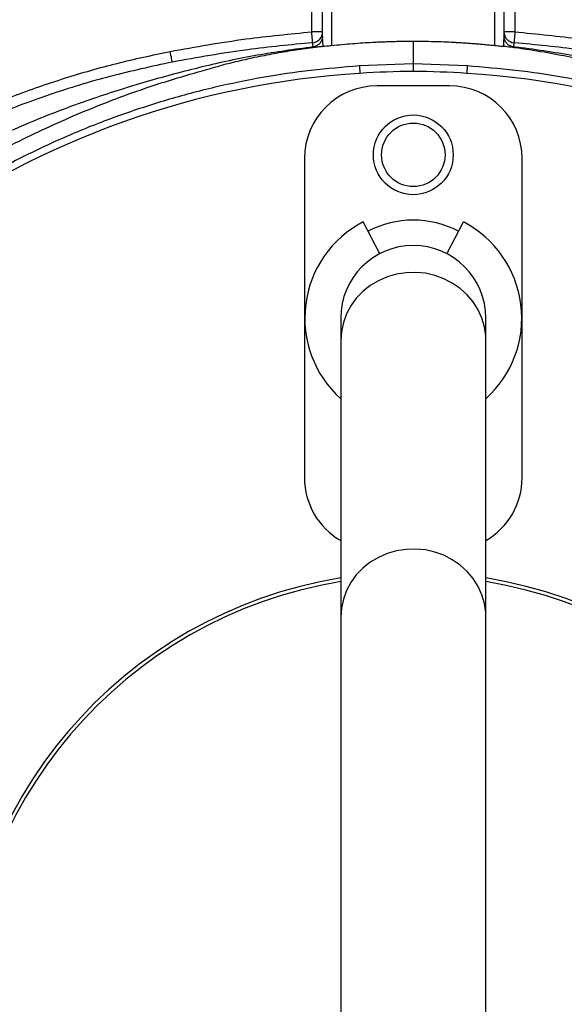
# Model space of a CAD drawing. Header units: millimetres. Extents: x 6202 to 13939, y 4827 to 14768.
# Tile 12 of 18: x 8947 to 9698, y 11107 to 12463. Entities that reach past the tile are written whole.
import ezdxf

# ---------------------------------------------------------------- set-up
doc = ezdxf.new("R2010")
doc.units = ezdxf.units.MM
doc.header["$LTSCALE"] = 5

msp = doc.modelspace()

# ---------------------------------------------------------------- linework, layer by layer
at = {"color": 7, "linetype": 'Continuous', "lineweight": 25}
for p, q in [((9349.5, 12446.7), (9349.5, 12644.2)), ((9629.5, 12644.2), (9629.5, 12446.7)), ((9364.5, 12436.4), (9364.5, 12612.9)), ((9377, 12612.9), (9377, 12427.5)), ((9602, 12427.5), (9602, 12612.9)), ((9614.5, 12612.9), (9614.5, 12436.4)), ((9364.5, 12446.7), (9349.5, 12446.7)), ((9629.5, 12446.7), (9614.5, 12446.7)), ((9489.5, 12433.5), (9489.5, 12402.7)), ((9364.5, 12426.6), (9364.8, 12426.6)), ((9614.5, 12426.6), (9614.2, 12426.6)), ((9489.5, 12402.7), (9415.3, 12399.7)), ((9489.5, 12402.7), (9489.5, 12392.3)), ((9563.7, 12399.7), (9489.5, 12402.7)), ((9415.3, 12399.7), (9415.9, 12389.5)), ((9563.7, 12399.7), (9563.1, 12389.5)), ((9539.5, 12372.3), (9439.5, 12372.3)), ((9339.5, 12272.3), (9339.5, 11832.3)), ((9639.5, 11832.3), (9639.5, 12272.3)), ((9443.3, 12141), (9420.5, 12184.9)), ((9535.7, 12141), (9558.6, 12184.9)), ((9389.5, 12052.3), (9389.5, 12021.4)), ((9589.5, 12021.4), (9589.5, 12052.3)), ((9389.5, 12021.4), (9389.5, 11640.3)), ((9589.5, 11640.3), (9589.5, 12021.4)), ((9389.5, 11640.3), (9389.5, 10514.3)), ((9589.5, 10514.3), (9589.5, 11640.3))]:
    msp.add_line(p, q, dxfattribs=at)
at = {"color": 7, "linetype": 'Continuous', "lineweight": 25, "flags": 128}
for points in [[(9350.7, 12431.8), (9350.7, 12432.1), (9350.6, 12432.9), (9350.5, 12434.3), (9350.4, 12436.2), (9350.2, 12438.4), (9350, 12441), (9349.8, 12443.8), (9349.5, 12446.7)], [(9629.5, 12446.7), (9629.3, 12443.8), (9629.1, 12441), (9628.9, 12438.4), (9628.7, 12436.2), (9628.5, 12434.3), (9628.4, 12432.9), (9628.3, 12432.1), (9628.3, 12431.8)], [(9157.3, 12405.1), (9157.2, 12405.4), (9157, 12406.3), (9156.8, 12407.7), (9156.4, 12409.5), (9156, 12411.8), (9155.5, 12414.3), (9154.9, 12417), (9154.4, 12419.8)]]:
    msp.add_lwpolyline(points, dxfattribs=at)
at = {"color": 8, "linetype": 'Continuous', "lineweight": 25, "flags": 128}
for points in [[(9589.5, 12021.4), (9589.3, 12027.7), (9587.5, 12040.1), (9584, 12052.2), (9578.8, 12063.8), (9572, 12074.6), (9563.7, 12084.4), (9554.1, 12093.1), (9543.3, 12100.5), (9531.6, 12106.6), (9519.2, 12111.1), (9506.2, 12114), (9492.9, 12115.2), (9479.5, 12114.8), (9466.3, 12112.7), (9453.6, 12109), (9441.5, 12103.7), (9430.2, 12097), (9420, 12088.9), (9411, 12079.6), (9403.5, 12069.3), (9397.5, 12058.1), (9393.1, 12046.2), (9390.4, 12034), (9389.5, 12021.4)], [(9589.5, 11640.3), (9589.3, 11646.5), (9587.5, 11659), (9584, 11671.1), (9578.8, 11682.6), (9572, 11693.4), (9563.7, 11703.2), (9554.1, 11711.9), (9543.3, 11719.4), (9531.6, 11725.4), (9519.2, 11729.9), (9506.2, 11732.8), (9492.9, 11734.1), (9479.5, 11733.6), (9466.3, 11731.6), (9453.6, 11727.8), (9441.5, 11722.6), (9430.2, 11715.8), (9420, 11707.7), (9411, 11698.4), (9403.5, 11688.1), (9397.5, 11676.9), (9393.1, 11665.1), (9390.4, 11652.8), (9389.5, 11640.3)]]:
    msp.add_lwpolyline(points, dxfattribs=at)
at = {"color": 7, "linetype": 'Continuous', "lineweight": 25}
for centre, radius in [((9489.5, 11077.3), 2165), ((9489.5, 11077.3), 2163.8), ((9489.5, 11077.3), 2138.8), ((9489.5, 11077.3), 1885.1), ((9489.5, 11077.3), 1872.4), ((9489.5, 12277.3), 55), ((9489.5, 12277.3), 43.8)]:
    msp.add_circle(centre, radius, dxfattribs=at)
for centre, radius, start, end in [((9489.5, 11077.3), 1847.4, 306.4353, 243.4191), ((9349.5, 12446.7), 15, 274.6506, 359.9992), ((9629.5, 12446.7), 15, 180.0008, 265.3494), ((9489.5, 11201.8), 1190, 93.545, 125.6711), ((9508.1, 10902.4), 1490, 90.7133, 93.545), ((9471, 10902.4), 1490, 86.455, 89.2867), ((9489.5, 11201.8), 1190, 54.3289, 86.455), ((9439.5, 12272.3), 100, 90, 180), ((9539.5, 12272.3), 100, 0, 90), ((9489.5, 12052.3), 149.5, 117.5, 228.0172), ((9489.5, 12052.3), 135, 62.5, 117.5), ((9489.5, 12052.3), 149.5, 311.9828, 62.5), ((9489.5, 12052.3), 100, 0, 180), ((9439.5, 11832.3), 100, 180, 240), ((9539.5, 11832.3), 100, 300, 0), ((9489.5, 11077.3), 625, 99.2069, 180), ((9489.5, 11077.3), 620, 99.2818, 180), ((9489.5, 11077.3), 625, 279.2069, 80.7931), ((9489.5, 11077.3), 620, 279.2818, 80.7182), ((9416.6, 11100.3), 1315, 277.6513, 23.3134)]:
    msp.add_arc(centre, radius, start, end, dxfattribs=at)
for centre, start_param, end_param in [((9377, 12436.4), 1.570796, 1.780946), ((9602, 12436.4), 4.502255, 4.712389)]:
    msp.add_ellipse(centre, major_axis=(0, 46.7), ratio=0.267949, start_param=start_param, end_param=end_param, dxfattribs=at)
for points, knots in [([(10094.8, 14766), (10084.6, 14766.3), (10027.9, 14768.2), (9925.7, 14766.7), (9788.9, 14762), (9654.6, 14752.6), (9522, 14739.2), (9390.5, 14721.7), (9259.6, 14700.2), (9129, 14674.6), (8999, 14644.8), (8870, 14610.2), (8742.5, 14571.1), (8616.8, 14527.5), (8492.1, 14479.2), (8367.9, 14425.9), (8249, 14369.5), (8134.9, 14310.5), (8025.7, 14249.2), (7916.5, 14183), (7808, 14111.6), (7700.8, 14034.8), (7595.5, 13952.7), (7492.2, 13865.3), (7395.1, 13775.9), (7303.9, 13685.2), (7218.5, 13593.6), (7136, 13498.1), (7056.8, 13398.9), (6982.2, 13297.8), (6912.7, 13195.7), (6848.3, 13093.3), (6788.4, 12989.9), (6730.5, 12881), (6675.1, 12766.7), (6622.8, 12647), (6575.8, 12526.8), (6534.1, 12406.5), (6497.6, 12286.2), (6467, 12171.5), (6450.7, 12096.4), (6443.2, 12061.8)], [0, 0, 0, 0, 0.006175, 0.034438, 0.062092, 0.089277, 0.116207, 0.143017, 0.169824, 0.196746, 0.223823, 0.250855, 0.277829, 0.304763, 0.33169, 0.358993, 0.386817, 0.411645, 0.436993, 0.462861, 0.48918, 0.515861, 0.542898, 0.570274, 0.597976, 0.623065, 0.648397, 0.67396, 0.699742, 0.725417, 0.75026, 0.774742, 0.798916, 0.8228, 0.8496, 0.876045, 0.902147, 0.927915, 0.953361, 0.978496, 1, 1, 1, 1]), ([(7194.6, 10718.6), (7194.6, 10718.6), (7194.6, 10760.5), (7174.5, 10843), (7169.1, 10968.9), (7165.6, 11094.8), (7170.2, 11220.7), (7180.3, 11336.3), (7194.8, 11441.6), (7211.9, 11536.6), (7233, 11630.9), (7258.2, 11725.1), (7287.6, 11819), (7321.3, 11912.5), (7359, 12004.4), (7400.2, 12093.8), (7444.7, 12180.5), (7492.3, 12264.6), (7543.4, 12346.6), (7598.4, 12427.1), (7657.2, 12506), (7720, 12583), (7786.1, 12657.4), (7854.5, 12728.1), (7925.3, 12795.2), (7998, 12858.7), (8073.4, 12919.2), (8151.9, 12977), (8233.5, 13032), (8318.3, 13083.9), (8405.2, 13132.2), (8497.2, 13178.3), (8594.5, 13221.6), (8697, 13261.6), (8801.3, 13296.7), (8902.9, 13325.5), (9001.2, 13348.8), (9096, 13367.1), (9191.6, 13381.5), (9288.5, 13392), (9386.7, 13398.5), (9486.1, 13400.7), (9585.5, 13398.8), (9683.8, 13392.6), (9780.7, 13382.4), (9876.3, 13368.3), (9971.1, 13350.2), (10066.1, 13328.1), (10160.9, 13301.7), (10255.4, 13270.9), (10348.5, 13236.2), (10439.1, 13197.9), (10527.2, 13156.2), (10612.7, 13111.3), (10696.2, 13062.9), (10778.4, 13010.5), (10859.1, 12954.2), (10938, 12893.9), (11014.3, 12830.3), (11087.2, 12764.1), (11156.5, 12695.6), (11222.3, 12624.9), (11285.2, 12551.5), (11345.5, 12474.9), (11403, 12395), (11457.6, 12312), (11508.7, 12226.7), (11555.6, 12140.1), (11598.3, 12052.5), (11637.1, 11964), (11672.1, 11874), (11703.7, 11781.8), (11731.6, 11687.4), (11755.6, 11590.9), (11775.5, 11493.6), (11791.1, 11396.3), (11802.4, 11299.4), (11809.6, 11203), (11812.8, 11106.3), (11812, 11008.7), (11807, 10910.3), (11797.7, 10811.2), (11784.2, 10712.6), (11766.7, 10615.8), (11745.3, 10520.8), (11720.3, 10427.7), (11691.5, 10335.8), (11658.5, 10244.3), (11621.4, 10153.4), (11580.1, 10063.3), (11534.9, 9975.1), (11485.4, 9887.1), (11429.9, 9800.6), (11374, 9712.3), (11322.9, 9662.5), (11307.3, 9631.3), (11307.3, 9631.3)], [0, 0, 0, 0, 0, 0.013633, 0.027295, 0.040968, 0.054631, 0.068264, 0.078732, 0.089209, 0.099686, 0.110154, 0.120926, 0.131708, 0.14249, 0.153263, 0.163733, 0.174212, 0.184692, 0.195162, 0.205937, 0.216721, 0.227506, 0.23828, 0.248751, 0.25923, 0.26971, 0.28018, 0.290954, 0.301738, 0.312522, 0.323296, 0.335224, 0.347165, 0.359107, 0.371035, 0.381506, 0.391987, 0.402467, 0.412938, 0.423714, 0.434499, 0.445285, 0.45606, 0.466528, 0.477006, 0.487483, 0.497952, 0.508724, 0.519506, 0.530287, 0.541059, 0.551524, 0.561997, 0.57247, 0.582934, 0.593703, 0.604482, 0.615261, 0.62603, 0.636502, 0.646982, 0.657463, 0.667934, 0.678709, 0.689493, 0.700278, 0.711053, 0.721522, 0.732, 0.742479, 0.752948, 0.763722, 0.774506, 0.78529, 0.796064, 0.806545, 0.817036, 0.827527, 0.838009, 0.848796, 0.859593, 0.87039, 0.881177, 0.891621, 0.902073, 0.912526, 0.92297, 0.933715, 0.94447, 0.955226, 0.965971, 0.977312, 0.988659, 1, 1, 1, 1, 1]), ([(9154.4, 12419.8), (9189.1, 12426), (9253.8, 12437.6), (9319.2, 12443.8), (9349.5, 12446.7)], [0, 0, 0, 0, 0.5371682, 1, 1, 1, 1]), ([(9629.5, 12446.7), (9659.8, 12443.8), (9725.2, 12437.6), (9789.9, 12426), (9824.6, 12419.8)], [0, 0, 0, 0, 0.462768, 1, 1, 1, 1]), ([(9350.7, 12431.8), (9320.7, 12428.9), (9255.9, 12422.8), (9191.7, 12411.3), (9157.3, 12405.1)], [0, 0, 0, 0, 0.46279, 1, 1, 1, 1]), ([(9351.3, 12426), (9351.2, 12427.6), (9351.2, 12430.7), (9350.9, 12431.4), (9350.7, 12431.8)], [0, 0, 0, 0, 0.512745, 1, 1, 1, 1]), ([(9364.5, 12441), (9364.3, 12439.2), (9364, 12435.7), (9361.2, 12431.1), (9357.2, 12427.7), (9353.6, 12426.3), (9351.6, 12426), (9351.3, 12426)], [0, 0, 0, 0, 0.243804, 0.487764, 0.726748, 0.956247, 1, 1, 1, 1]), ([(9489.5, 12433.5), (9487.2, 12433.5), (9482.6, 12433.4), (9475.6, 12433.4), (9468.6, 12433.3), (9461.5, 12433.1), (9454.4, 12432.9), (9447.3, 12432.6), (9440.3, 12432.3), (9431, 12431.9), (9419.6, 12431.2), (9405.7, 12430.2), (9391.4, 12429), (9381.8, 12428), (9377, 12427.5)], [0, 0, 0, 0, 0.061501, 0.12341, 0.185732, 0.248424, 0.31138, 0.374437, 0.437406, 0.500079, 0.619724, 0.743592, 0.870908, 1, 1, 1, 1]), ([(9602, 12427.5), (9599.6, 12427.8), (9594.8, 12428.3), (9587.6, 12428.9), (9580.4, 12429.6), (9573.3, 12430.2), (9566.3, 12430.7), (9559.4, 12431.2), (9552.6, 12431.6), (9543.4, 12432.1), (9531.7, 12432.7), (9517.6, 12433.1), (9503.5, 12433.4), (9494.2, 12433.4), (9489.5, 12433.5)], [0, 0, 0, 0, 0.064606, 0.129093, 0.193125, 0.256409, 0.318824, 0.380278, 0.440678, 0.499924, 0.625565, 0.751578, 0.876591, 1, 1, 1, 1]), ([(9627.8, 12426), (9626.2, 12426.4), (9622.9, 12427.1), (9618.9, 12430), (9615.9, 12434.1), (9614.6, 12438), (9614.6, 12440.3), (9614.5, 12441)], [0, 0, 0, 0, 0.221695, 0.443201, 0.669673, 0.905135, 1, 1, 1, 1]), ([(9628.3, 12431.8), (9628.2, 12431.4), (9627.9, 12430.7), (9627.8, 12427.6), (9627.8, 12426)], [0, 0, 0, 0, 0.487255, 1, 1, 1, 1]), ([(9821.8, 12405.1), (9787.3, 12411.3), (9723.2, 12422.8), (9658.3, 12428.9), (9628.3, 12431.8)], [0, 0, 0, 0, 0.537274, 1, 1, 1, 1]), ([(8281.2, 11811.5), (8290.3, 11826.1), (8308.5, 11855.3), (8338, 11897.9), (8369.1, 11939.3), (8406.3, 11985.1), (8450.4, 12034.2), (8502.1, 12085.8), (8557, 12134.9), (8615.3, 12181.2), (8676.6, 12224.6), (8739.8, 12264), (8804.4, 12299.5), (8870.3, 12331), (8938.4, 12359.1), (9008.7, 12383.4), (9080.9, 12404.2), (9129.9, 12414.6), (9154.4, 12419.8)], [0, 0, 0, 0, 0.04713, 0.094261, 0.141685, 0.189109, 0.255699, 0.32234, 0.38893, 0.457464, 0.526053, 0.594587, 0.661169, 0.727803, 0.794386, 0.862905, 0.93148, 1, 1, 1, 1]), ([(9351.3, 12426), (9325.5, 12422.5), (9274.1, 12415.4), (9197.9, 12398.9), (9122.7, 12378.8), (9044.8, 12354.3), (8964.6, 12324.3), (8883.1, 12287.2), (8804.3, 12244.8), (8728.9, 12197.3), (8658.4, 12145.4), (8592.9, 12089.3), (8532.3, 12029.7), (8475.8, 11966.4), (8423.9, 11899.6), (8379.8, 11836), (8355.2, 11793.6), (8344.7, 11775.4)], [0, 0, 0, 0, 0.061908, 0.123918, 0.185972, 0.247942, 0.319255, 0.390836, 0.462487, 0.534029, 0.60531, 0.673782, 0.742475, 0.811266, 0.880006, 0.948518, 1, 1, 1, 1]), ([(9364.5, 12426.6), (9362.8, 12426.4), (9359.4, 12426), (9351.5, 12425), (9340.8, 12423.5), (9327.4, 12421.6), (9314.1, 12419.4), (9300.7, 12417.1), (9287.4, 12414.6), (9274.1, 12411.9), (9260.9, 12409.1), (9247.7, 12406.1), (9234.5, 12402.9), (9225.8, 12400.6), (9221.4, 12399.5)], [0, 0, 0, 0, 0.0353324, 0.0706757, 0.1637007, 0.2566618, 0.3495751, 0.4424569, 0.5353236, 0.6281914, 0.7210767, 0.8139957, 0.9069647, 1, 1, 1, 1]), ([(9377, 12427.5), (9375.6, 12427.4), (9372.8, 12427.1), (9369.1, 12426.8), (9366.1, 12426.6), (9365.2, 12426.6), (9364.8, 12426.6)], [0, 0, 0, 0, 0.249013, 0.4980906, 0.7459515, 1, 1, 1, 1]), ([(9614.2, 12426.6), (9613.8, 12426.6), (9613, 12426.6), (9610.1, 12426.7), (9606.4, 12427.1), (9603.5, 12427.4), (9602, 12427.5)], [0, 0, 0, 0, 0.245705, 0.491425, 0.737582, 1, 1, 1, 1]), ([(9757.6, 12399.5), (9749.8, 12401.6), (9732.9, 12405.8), (9702.5, 12412.6), (9665.8, 12419.5), (9634.5, 12424.2), (9617.5, 12426.3), (9614.5, 12426.6)], [0.01980077, 0.01980077, 0.01980077, 0.01980077, 0.02502604, 0.03025132, 0.03547659, 0.04070186, 0.04180218, 0.04180218, 0.04180218, 0.04180218]), ([(10634.3, 11775.6), (10628.5, 11785.8), (10610, 11818.8), (10574.6, 11872.2), (10528.2, 11935.5), (10477.9, 11995.9), (10424.4, 12052.7), (10367.8, 12105.5), (10308.2, 12154.5), (10245.4, 12199.9), (10179.9, 12241.5), (10112, 12279), (10040.1, 12313.2), (9964.3, 12344), (9884.8, 12371.4), (9803.7, 12394.3), (9721.5, 12412.4), (9662.6, 12421.8), (9631.3, 12425.6), (9627.8, 12426)], [0, 0, 0, 0, 0.028624, 0.092527, 0.156406, 0.22016, 0.28371, 0.345658, 0.407843, 0.470155, 0.532473, 0.594671, 0.656629, 0.723531, 0.790613, 0.857737, 0.92478, 0.991649, 1, 1, 1, 1]), ([(9157.3, 12405.1), (9128.7, 12398.9), (9071.5, 12386.6), (8987.4, 12360.8), (8905.1, 12329.8), (8825, 12293.4), (8747.8, 12251.7), (8673.6, 12204.8), (8602.7, 12152.9), (8535.3, 12096.3), (8471.9, 12035.4), (8425.7, 11984.6), (8388, 11939), (8357.5, 11899.4), (8323.9, 11851.7), (8303.6, 11819.2), (8293.9, 11803.7)], [0, 0, 0, 0, 0.080899, 0.162075, 0.243341, 0.324512, 0.405407, 0.486315, 0.567501, 0.64878, 0.729965, 0.810873, 0.838537, 0.893937, 0.949336, 1, 1, 1, 1]), ([(8372.3, 11764.2), (8382.4, 11781.3), (8408, 11824.9), (8455.5, 11891.4), (8513.7, 11963.5), (8577, 12031.6), (8644.9, 12095.5), (8717.1, 12154.7), (8793.3, 12209.1), (8873.1, 12258.4), (8956.2, 12302.4), (9042.2, 12340.8), (9130.5, 12373.9), (9191.1, 12391), (9221.4, 12399.5)], [0, 0, 0, 0, 0.0553651, 0.14124, 0.2271172, 0.3129919, 0.3988693, 0.484744, 0.5706212, 0.656496, 0.7423732, 0.828248, 0.9141234, 1, 1, 1, 1]), ([(9415.3, 12399.7), (9393, 12397.9), (9348.3, 12394.3), (9281.8, 12384.3), (9215.2, 12370.8), (9148.9, 12353.2), (9083.2, 12331.6), (9019.8, 12306.8), (8959.2, 12279), (8901, 12248.3), (8844.1, 12214.6), (8807.8, 12189.4), (8789.6, 12176.9)], [0, 0, 0, 0, 0.099897, 0.199866, 0.299756, 0.402558, 0.505445, 0.608247, 0.705595, 0.802944, 0.901472, 1, 1, 1, 1]), ([(10189.4, 12176.9), (10171.1, 12189.5), (10134.6, 12214.8), (10077.2, 12248.8), (10017.6, 12280.2), (9955.7, 12308.3), (9891.7, 12333.1), (9827.1, 12354), (9762.2, 12371.1), (9696.9, 12384.4), (9630.7, 12394.3), (9586.1, 12397.9), (9563.7, 12399.7)], [0, 0, 0, 0, 0.099062, 0.198201, 0.297264, 0.399204, 0.501226, 0.603166, 0.701766, 0.800366, 0.900181, 1, 1, 1, 1]), ([(9184.5, 9695.1), (9160.3, 9700.9), (9111.8, 9712.4), (9040.4, 9734.6), (8970.1, 9760.2), (8895, 9792.2), (8815.8, 9831.9), (8733.3, 9880.4), (8654.2, 9934.3), (8578.9, 9993.4), (8507.9, 10057.3), (8441.5, 10125.9), (8379.8, 10199), (8323, 10276.1), (8271.5, 10356.8), (8225.7, 10440.5), (8185.8, 10527.3), (8151.7, 10616.7), (8123.6, 10708.2), (8101.7, 10801.4), (8086.1, 10896.5), (8077, 10993.5), (8074.6, 11091.7), (8078.8, 11187.7), (8089.4, 11280.9), (8105.6, 11371.1), (8127.5, 11460.1), (8155.1, 11547.5), (8185.3, 11625.3), (8216.5, 11693.8), (8247.1, 11753.6), (8269.8, 11792.2), (8281.2, 11811.5)], [0, 0, 0, 0, 0.027803, 0.055646, 0.083488, 0.111292, 0.146788, 0.182405, 0.218064, 0.253681, 0.289177, 0.324666, 0.360276, 0.395927, 0.431537, 0.467026, 0.502516, 0.538128, 0.573781, 0.609392, 0.644882, 0.681436, 0.718034, 0.754587, 0.788597, 0.822714, 0.856867, 0.890984, 0.924994, 0.949991, 0.975003, 1, 1, 1, 1])]:
    msp.add_open_spline(points, degree=3, knots=knots, dxfattribs=at)

doc.saveas('drawing.dxf')
